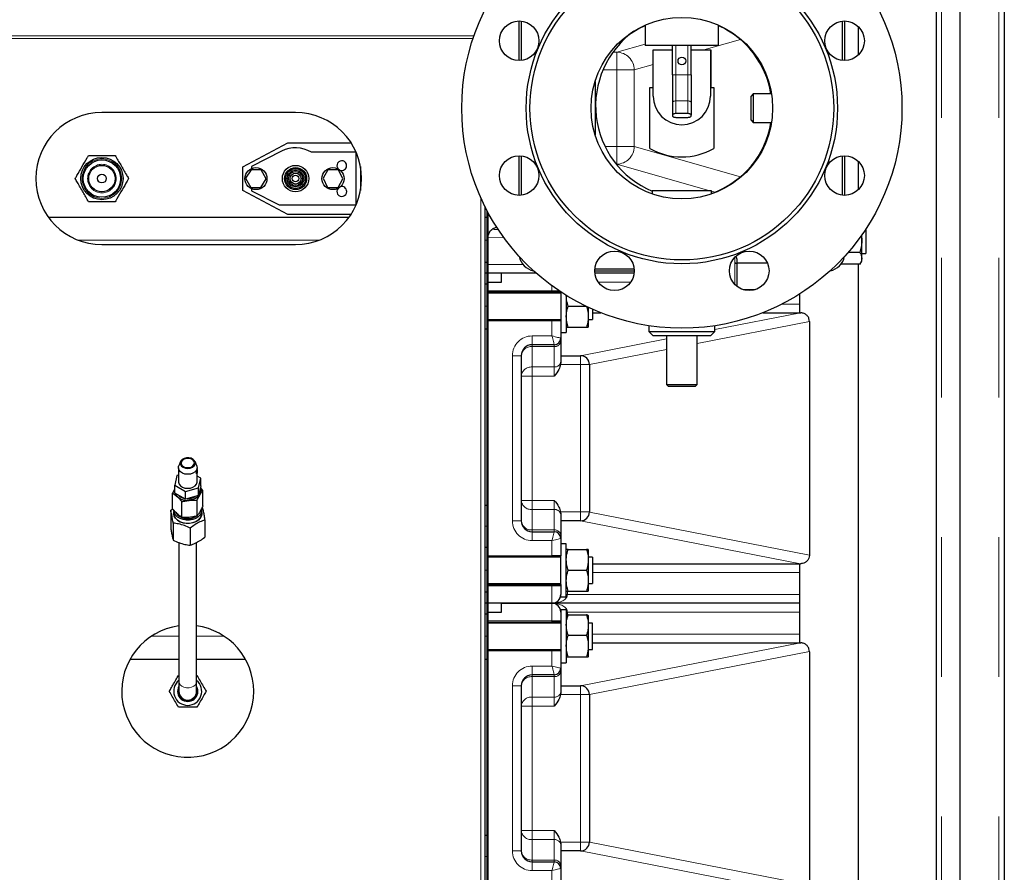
# Model space of a CAD drawing. Header units: millimetres. Extents: x 29 to 247, y 73 to 156.
# Tile 37 of 74: x 119.82 to 128.77, y 88.52 to 96.27. Entities that reach past the tile are written whole.
import ezdxf

# ---------------------------------------------------------------- set-up
doc = ezdxf.new("R2010")
doc.units = ezdxf.units.MM
doc.linetypes.add('PHANTOM', pattern=[12.7, 6.35, -1.27, 1.27, -1.27, 1.27, -1.27])

msp = doc.modelspace()

# ---------------------------------------------------------------- linework, layer by layer
at = {"color": 8, "linetype": 'PHANTOM', "lineweight": 18}
for p, q in [((128.2019, 101.729), (128.2019, 76.6273)), ((128.7219, 101.729), (128.7219, 76.6273)), ((106.1279, 96.1253), (123.953, 96.1253)), ((106.1279, 96.0999), (123.9443, 96.0999)), ((126.3736, 96.0924), (126.0402, 95.9972)), ((125.2504, 95.9768), (125.5079, 96.0504)), ((125.7869, 95.7702), (125.7869, 96.0371)), ((125.8969, 95.7702), (125.8969, 96.0371)), ((125.2153, 95.9768), (125.2504, 95.9768)), ((125.2504, 95.9768), (125.2504, 95.8169)), ((125.5799, 95.8657), (125.4092, 95.8169)), ((125.2504, 95.8169), (125.1255, 95.8169)), ((125.4092, 95.8169), (125.2504, 95.8169)), ((125.2504, 95.1194), (125.2504, 95.8169)), ((125.4092, 95.8169), (125.4092, 95.1194)), ((125.7869, 95.7702), (125.7569, 95.7702)), ((125.7869, 95.7702), (125.7869, 95.5335)), ((125.8969, 95.7702), (125.7869, 95.7702)), ((125.8969, 95.7702), (125.8969, 95.5335)), ((125.9269, 95.7702), (125.8969, 95.7702)), ((125.7869, 95.5335), (125.7869, 95.4184)), ((125.8969, 95.5335), (125.7869, 95.5335)), ((125.8969, 95.5335), (125.8969, 95.4184)), ((125.1438, 95.1194), (125.2504, 95.1194)), ((125.2504, 95.1194), (125.2504, 94.9595)), ((125.4092, 95.1194), (125.2504, 95.1194)), ((125.4092, 95.1194), (126.3736, 94.8439)), ((125.2504, 94.9595), (125.2457, 94.9595)), ((126.0952, 94.7182), (125.2504, 94.9595)), ((126.1417, 94.7049), (126.1119, 94.7134)), ((124.0159, 94.6522), (124.0159, 85.7964)), ((120.3565, 94.2682), (122.5474, 94.2682)), ((124.0519, 94.2682), (124.0719, 94.2682)), ((124.2265, 94.2901), (124.0819, 94.2929)), ((124.0819, 94.0482), (124.397, 94.0482)), ((126.3219, 94.0582), (126.3219, 94.112)), ((126.3219, 93.8679), (126.3219, 94.0582)), ((125.3781, 93.8881), (125.0812, 93.8881)), ((124.6619, 93.8082), (124.0819, 93.8082)), ((124.6619, 93.8082), (124.6619, 93.8533)), ((124.6619, 93.7982), (124.6619, 93.8082)), ((124.6619, 93.8082), (124.7264, 93.8082)), ((126.7539, 93.6881), (126.9104, 93.6881)), ((124.0719, 93.6682), (124.0519, 93.6682)), ((126.1419, 93.4565), (126.9197, 93.6082)), ((124.6619, 93.3982), (124.6619, 93.5382)), ((127.0019, 93.5294), (125.9819, 93.3305)), ((124.4819, 93.3982), (124.6619, 93.3982)), ((124.4819, 93.3982), (124.4819, 93.3182)), ((124.4819, 93.3016), (124.4819, 93.3182)), ((124.6819, 93.3016), (124.6819, 93.3182)), ((124.9197, 93.2182), (125.7019, 93.3707)), ((124.4819, 93.3016), (124.4819, 93.1159)), ((124.6819, 93.3016), (124.4819, 93.3016)), ((124.6819, 93.1159), (124.6819, 93.3016)), ((125.7019, 93.2759), (125.0019, 93.1394)), ((124.3019, 91.7181), (124.3019, 93.2182)), ((124.3019, 93.2182), (124.3819, 93.2182)), ((124.9219, 93.2182), (124.9219, 93.1382)), ((124.4819, 93.1159), (124.6819, 93.1159)), ((124.4819, 93.1159), (124.4819, 93.0325)), ((124.6819, 93.0325), (124.6819, 93.1159)), ((124.9219, 93.1382), (124.7402, 93.1382)), ((124.9219, 91.7981), (124.9219, 93.1382)), ((125.0019, 93.1382), (124.9219, 93.1382)), ((124.3819, 93.0325), (124.4819, 93.0325)), ((124.4819, 93.0325), (124.4819, 91.9038)), ((124.6819, 93.0325), (124.4819, 93.0325)), ((124.3819, 91.9038), (124.4819, 91.9038)), ((124.4819, 91.8204), (124.4819, 91.9038)), ((124.4819, 91.9038), (124.6819, 91.9038)), ((124.6819, 91.8204), (124.6819, 91.9038)), ((124.4819, 91.8204), (124.4819, 91.6347)), ((124.6819, 91.8204), (124.4819, 91.8204)), ((124.6819, 91.6347), (124.6819, 91.8204)), ((124.7402, 91.7981), (124.9219, 91.7981)), ((124.9219, 91.7981), (124.9219, 91.7181)), ((125.0019, 91.7981), (124.9219, 91.7981)), ((125.0019, 91.7969), (127.0019, 91.4069)), ((124.3019, 91.7181), (124.3819, 91.7181)), ((126.9197, 91.3281), (124.9197, 91.7181)), ((124.0719, 91.6681), (124.0519, 91.6681)), ((124.4819, 91.6182), (124.4819, 91.6347)), ((124.4819, 91.6347), (124.6819, 91.6347)), ((124.4819, 91.5382), (124.4819, 91.6182)), ((124.6819, 91.6182), (124.6819, 91.6347)), ((124.6619, 91.5382), (124.4819, 91.5382)), ((124.6619, 91.3981), (124.6619, 91.5382)), ((124.0719, 91.2681), (124.0519, 91.2681)), ((126.9104, 91.2481), (125.0294, 91.2481)), ((124.0819, 91.1281), (124.6619, 91.1281)), ((124.6619, 91.1281), (124.6619, 91.1381)), ((124.7419, 91.1281), (124.6619, 91.1281)), ((124.6619, 90.9682), (124.6619, 91.1281)), ((124.8019, 91.0481), (124.7919, 91.0481)), ((124.8019, 91.0782), (124.8019, 91.0481)), ((124.8019, 91.0481), (126.9104, 91.0481)), ((124.6619, 90.8081), (124.6619, 90.9682)), ((124.8019, 90.8882), (124.7919, 90.8882)), ((124.8019, 90.8882), (124.8019, 90.8613)), ((126.9104, 90.8882), (124.8019, 90.8882)), ((124.6619, 90.8081), (124.0819, 90.8081)), ((124.6619, 90.7981), (124.6619, 90.8081)), ((124.6619, 90.8081), (124.7419, 90.8081)), ((121.2719, 90.6681), (121.0203, 90.6681)), ((121.6836, 90.6681), (121.4319, 90.6681)), ((124.0719, 90.6681), (124.0519, 90.6681)), ((125.0294, 90.6882), (126.9104, 90.6882)), ((124.9197, 90.2182), (126.9197, 90.6081)), ((124.6619, 90.3981), (124.6619, 90.5381)), ((127.0019, 90.5294), (125.0019, 90.1394)), ((124.4819, 90.3981), (124.4819, 90.3182)), ((124.4819, 90.3981), (124.6619, 90.3981)), ((124.4819, 90.3016), (124.4819, 90.3182)), ((124.4819, 90.3016), (124.4819, 90.1159)), ((124.6819, 90.3016), (124.4819, 90.3016)), ((124.6819, 90.3016), (124.6819, 90.3182)), ((124.6819, 90.1159), (124.6819, 90.3016)), ((124.3019, 88.7181), (124.3019, 90.2182)), ((124.3019, 90.2182), (124.3819, 90.2182)), ((124.9219, 90.2182), (124.9219, 90.1381)), ((124.4819, 90.1159), (124.6819, 90.1159)), ((124.4819, 90.1159), (124.4819, 90.0325)), ((124.6819, 90.0325), (124.6819, 90.1159)), ((124.9219, 90.1381), (124.7402, 90.1381)), ((124.9219, 88.7982), (124.9219, 90.1381)), ((125.0019, 90.1381), (124.9219, 90.1381)), ((124.3819, 90.0325), (124.4819, 90.0325)), ((124.4819, 90.0325), (124.4819, 88.9038)), ((124.6819, 90.0325), (124.4819, 90.0325)), ((124.3819, 88.9038), (124.4819, 88.9038)), ((124.4819, 88.8204), (124.4819, 88.9038)), ((124.4819, 88.9038), (124.6819, 88.9038)), ((124.6819, 88.8204), (124.6819, 88.9038)), ((124.4819, 88.8204), (124.4819, 88.6347)), ((124.6819, 88.8204), (124.4819, 88.8204)), ((124.6819, 88.6347), (124.6819, 88.8204)), ((124.7402, 88.7982), (124.9219, 88.7982)), ((124.9219, 88.7982), (124.9219, 88.7181)), ((125.0019, 88.7982), (124.9219, 88.7982)), ((125.0019, 88.7969), (127.0019, 88.4069)), ((124.0719, 88.6682), (124.0519, 88.6682)), ((124.3019, 88.7181), (124.3819, 88.7181)), ((126.9197, 88.3281), (124.9197, 88.7181)), ((124.4819, 88.6181), (124.4819, 88.6347)), ((124.4819, 88.6347), (124.6819, 88.6347)), ((124.4819, 88.5382), (124.4819, 88.6181)), ((124.6819, 88.6181), (124.6819, 88.6347)), ((124.6619, 88.5382), (124.4819, 88.5382)), ((124.6619, 88.3982), (124.6619, 88.5382))]:
    msp.add_line(p, q, dxfattribs=at)
at = {"color": 7, "linetype": 'Continuous', "lineweight": 25}
for p, q in [((128.3719, 76.6273), (128.3719, 101.729)), ((128.7719, 101.7181), (128.7719, 76.6382)), ((128.1519, 101.3482), (128.1519, 77.0065)), ((124.3619, 96.2604), (124.3619, 95.9005)), ((124.3819, 96.2595), (124.3819, 95.9014)), ((125.5079, 96.2225), (125.5079, 96.0371)), ((126.1759, 96.0371), (126.1759, 96.2225)), ((127.3019, 95.9014), (127.3019, 96.2595)), ((127.3219, 95.9005), (127.3219, 96.2604)), ((127.4484, 95.9542), (127.4484, 96.2067)), ((126.1759, 96.0371), (125.5079, 96.0371)), ((125.7569, 95.7702), (125.7569, 96.0371)), ((125.9269, 95.7702), (125.9269, 96.0371)), ((125.5799, 95.6571), (125.5799, 95.9972)), ((125.5799, 95.9972), (125.5819, 95.9972)), ((125.5819, 95.5771), (125.5819, 95.9972)), ((125.5819, 95.9972), (125.7569, 95.9972)), ((125.9269, 95.9972), (126.1019, 95.9972)), ((126.1019, 95.9972), (126.1019, 95.5771)), ((126.1019, 95.9972), (126.1039, 95.9972)), ((126.1039, 95.9972), (126.1039, 95.6571)), ((125.7569, 95.7702), (125.7569, 95.5208)), ((125.9269, 95.7702), (125.9269, 95.5208)), ((125.0529, 95.7092), (125.0529, 95.2271)), ((125.5519, 95.1002), (125.5519, 95.6571)), ((125.5519, 95.6571), (125.5799, 95.6571)), ((126.1039, 95.6571), (126.1319, 95.6571)), ((126.1319, 95.6571), (126.1319, 95.1002)), ((126.4909, 95.5981), (126.4709, 95.5782)), ((126.4709, 95.3582), (126.4709, 95.5782)), ((126.6566, 95.5981), (126.4909, 95.5981)), ((126.4909, 95.5981), (126.4909, 95.3381)), ((125.7569, 95.5208), (125.7569, 95.4057)), ((125.9269, 95.5208), (125.9269, 95.4057)), ((122.3319, 95.4282), (120.5719, 95.4282)), ((125.7569, 95.4057), (125.7569, 95.3973)), ((125.8969, 95.4184), (125.7869, 95.4184)), ((125.7869, 95.3846), (125.8969, 95.3846)), ((125.9269, 95.3973), (125.9269, 95.4057)), ((126.4709, 95.3582), (126.4909, 95.3381)), ((126.4909, 95.3381), (126.6566, 95.3381)), ((121.8519, 94.9356), (122.2608, 95.1532)), ((122.2608, 95.1532), (122.8363, 95.1532)), ((122.2045, 95.0775), (121.9319, 94.9381)), ((122.8819, 95.0681), (122.4762, 95.0681)), ((122.8819, 94.5884), (122.8819, 95.0679)), ((124.3619, 95.0358), (124.3619, 94.6759)), ((124.3819, 95.0349), (124.3819, 94.6768)), ((127.3019, 94.6768), (127.3019, 95.0349)), ((127.3219, 94.6759), (127.3219, 95.0358)), ((121.8519, 94.7207), (121.8519, 94.9356)), ((121.9319, 94.9381), (121.9319, 94.9198)), ((122.9219, 94.9372), (122.9219, 94.7191)), ((127.4484, 94.7296), (127.4484, 94.9821)), ((121.9291, 94.9082), (121.8778, 94.8312)), ((122.0181, 94.9082), (121.9291, 94.9082)), ((122.0661, 94.8251), (122.0181, 94.9082)), ((122.6258, 94.9082), (122.5812, 94.831)), ((122.7216, 94.9082), (122.6258, 94.9082)), ((122.7627, 94.8253), (122.7216, 94.9082)), ((121.8778, 94.8312), (121.9258, 94.7481)), ((122.0148, 94.7481), (122.0661, 94.8251)), ((122.5812, 94.831), (122.6223, 94.7481)), ((122.7181, 94.7481), (122.7627, 94.8253)), ((122.2608, 94.5031), (121.8519, 94.7207)), ((121.9258, 94.7481), (122.0148, 94.7481)), ((121.9319, 94.7365), (121.9319, 94.7182)), ((121.9319, 94.7182), (122.1819, 94.5882)), ((122.6223, 94.7481), (122.7181, 94.7481)), ((125.5719, 94.7182), (125.5719, 94.6886)), ((126.1119, 94.7182), (125.5719, 94.7182)), ((126.1119, 94.6886), (126.1119, 94.7182)), ((122.1819, 94.5882), (122.8819, 94.5882)), ((124.0519, 94.576), (124.0519, 85.7764)), ((122.8363, 94.5031), (122.2608, 94.5031)), ((124.0719, 93.9681), (124.0719, 94.537)), ((124.0819, 93.9681), (124.0819, 94.5182)), ((120.0846, 94.4781), (122.8193, 94.4781)), ((124.0519, 94.4781), (124.0719, 94.4781)), ((124.1588, 94.3879), (124.1185, 94.367)), ((127.4732, 94.3117), (127.4769, 94.2667)), ((127.4769, 94.2667), (127.4769, 94.3163)), ((127.5144, 94.3715), (127.5144, 94.1481)), ((120.5719, 94.2281), (122.3319, 94.2281)), ((127.4769, 94.1029), (127.4769, 94.2667)), ((127.46, 94.157), (127.3522, 94.157)), ((127.4769, 94.1481), (127.5144, 94.1481)), ((124.0519, 94.0682), (124.0719, 94.0682)), ((124.0719, 94.0682), (124.0719, 93.9681)), ((126.3419, 94.0981), (126.3419, 94.0582)), ((126.6208, 94.0582), (126.3419, 94.0582)), ((126.3419, 94.0582), (126.3419, 93.8493)), ((127.2939, 94.0488), (127.29, 94.0573)), ((127.2911, 94.0537), (127.2945, 94.0478)), ((127.46, 94.0488), (127.2939, 94.0488)), ((127.4484, 84.8941), (127.4484, 94.0488)), ((127.4594, 94.0478), (127.4769, 94.0781)), ((127.4769, 94.0781), (127.4769, 94.1029)), ((124.0719, 93.9681), (124.0519, 93.9681)), ((124.0719, 93.8682), (124.0719, 93.9681)), ((124.0719, 90.9682), (124.0719, 93.9681)), ((124.0719, 93.9681), (124.0819, 93.9681)), ((124.5191, 93.9681), (124.0819, 93.9681)), ((124.0819, 90.9682), (124.0819, 93.9681)), ((124.2019, 93.8881), (124.2019, 93.9681)), ((125.0497, 93.9882), (125.4096, 93.9882)), ((125.0506, 94.0082), (125.4087, 94.0082)), ((125.4083, 93.9681), (125.051, 93.9681)), ((124.0719, 93.8682), (124.0519, 93.8682)), ((124.0819, 93.8881), (124.2019, 93.8881)), ((124.0819, 93.7982), (124.6619, 93.7982)), ((124.7419, 93.7882), (124.0819, 93.7882)), ((124.7414, 93.7982), (124.6619, 93.7982)), ((124.7419, 93.7982), (124.7419, 93.6353)), ((126.508, 93.8181), (126.4005, 93.8181)), ((126.9104, 93.7775), (126.9104, 93.6082)), ((124.7919, 93.7632), (124.7919, 93.6353)), ((124.7419, 93.6353), (124.7419, 93.5382)), ((124.7919, 93.6353), (124.7919, 93.4281)), ((124.8089, 93.6682), (124.9702, 93.6682)), ((124.9919, 93.6578), (124.9919, 93.5732)), ((125.0294, 93.6406), (125.0294, 93.552)), ((125.0294, 93.6082), (125.1068, 93.6082)), ((126.5771, 93.6082), (126.9197, 93.6082)), ((126.9197, 93.6082), (126.9219, 93.6082)), ((124.0819, 93.5481), (124.7419, 93.5481)), ((124.0819, 93.5382), (124.6619, 93.5382)), ((124.6619, 93.5382), (124.7419, 93.5382)), ((124.7419, 93.5382), (124.7419, 93.3781)), ((124.9919, 93.5732), (124.9919, 93.4782)), ((124.9919, 93.5481), (125.0294, 93.5481)), ((125.0294, 93.552), (125.0294, 93.5481)), ((127.0019, 93.5282), (127.0019, 91.4082)), ((124.0719, 93.4582), (124.0519, 93.4582)), ((124.7419, 93.4281), (124.7919, 93.4281)), ((124.8089, 93.4782), (124.975, 93.4782)), ((125.5419, 93.4908), (125.5419, 93.4381)), ((125.5419, 93.4381), (125.5819, 93.3982)), ((125.5419, 93.4381), (126.1419, 93.4381)), ((126.1019, 93.3982), (126.1419, 93.4381)), ((126.1419, 93.4381), (126.1419, 93.4908)), ((124.6819, 93.3182), (124.4819, 93.3182)), ((124.7419, 93.3781), (124.7419, 93.3516)), ((124.7419, 93.3516), (124.7419, 93.166)), ((126.1019, 93.3982), (125.5819, 93.3982)), ((125.7019, 93.3982), (125.7019, 92.9581)), ((125.9819, 92.9581), (125.9819, 93.3982)), ((124.3819, 93.2182), (124.3819, 91.7181)), ((124.7419, 93.1558), (124.7402, 93.1382)), ((124.7419, 93.2182), (124.9219, 93.2182)), ((124.7419, 93.166), (124.7419, 93.1558)), ((125.0019, 93.1382), (125.0019, 91.7981)), ((125.7019, 92.9581), (125.7219, 92.9382)), ((125.7019, 92.9581), (125.9819, 92.9581)), ((125.9619, 92.9382), (125.7219, 92.9382)), ((125.9619, 92.9382), (125.9819, 92.9581)), ((121.2855, 92.256), (121.2701, 92.2167)), ((121.4338, 92.2167), (121.4183, 92.256)), ((121.2669, 92.2006), (121.2669, 92.0733)), ((121.4369, 92.183), (121.4369, 92.2006)), ((121.4369, 92.0733), (121.4369, 92.1616)), ((121.2528, 92.1294), (121.2336, 92.0406)), ((121.2669, 92.1333), (121.2528, 92.1294)), ((121.4703, 92.106), (121.4369, 92.1248)), ((121.4511, 92.0172), (121.4703, 92.106)), ((121.4703, 92.0353), (121.4703, 92.106)), ((121.2336, 92.0406), (121.3328, 91.9845)), ((121.2336, 91.9699), (121.2336, 92.0406)), ((121.3328, 91.9845), (121.4511, 92.0172)), ((121.3328, 91.9138), (121.3328, 91.9845)), ((121.4703, 92.0353), (121.4511, 91.9465)), ((121.4511, 91.9465), (121.4511, 92.0172)), ((121.4892, 91.9947), (121.4669, 92.0196)), ((121.4892, 91.8532), (121.4892, 91.9947)), ((121.2147, 91.8266), (121.2147, 91.968)), ((121.3328, 91.9138), (121.2336, 91.9699)), ((121.2996, 91.7492), (121.2996, 91.8906)), ((121.4511, 91.9465), (121.3328, 91.9138)), ((121.4369, 91.7625), (121.4369, 91.9039)), ((121.1969, 91.8139), (121.215, 91.8268)), ((121.1969, 91.8139), (121.1969, 91.6584)), ((121.2269, 91.8117), (121.2269, 91.7834)), ((121.4769, 91.7834), (121.4769, 91.8117)), ((124.0719, 91.8581), (124.0519, 91.8581)), ((124.7402, 91.7981), (124.7419, 91.7805)), ((121.507, 91.7245), (121.507, 91.5689)), ((124.7419, 91.7805), (124.7419, 91.7703)), ((124.7419, 91.7703), (124.7419, 91.5847)), ((124.9219, 91.7181), (124.7419, 91.7181)), ((121.2197, 91.6967), (121.2197, 91.5411)), ((121.3747, 91.6519), (121.3747, 91.4964)), ((124.4819, 91.6182), (124.6819, 91.6182)), ((124.7419, 91.5847), (124.7419, 91.5582)), ((124.7419, 91.5582), (124.7419, 91.3981)), ((121.2719, 91.519), (121.2719, 90.256)), ((121.4319, 90.256), (121.4319, 91.5208)), ((124.0719, 91.4743), (124.0519, 91.4743)), ((124.7919, 91.5082), (124.7419, 91.5082)), ((124.7919, 91.4074), (124.7919, 91.5082)), ((124.8089, 91.4581), (124.975, 91.4581)), ((124.9919, 91.4581), (124.9919, 91.3631)), ((124.0819, 91.3981), (124.6619, 91.3981)), ((124.7419, 91.3881), (124.0819, 91.3881)), ((124.7419, 91.3981), (124.6619, 91.3981)), ((124.7419, 91.1381), (124.7419, 91.3981)), ((124.7919, 91.0282), (124.7919, 91.4074)), ((125.0294, 91.3881), (124.9919, 91.3881)), ((124.9919, 91.3631), (124.9919, 91.1731)), ((125.0294, 91.3881), (125.0294, 91.3519)), ((125.0294, 91.3519), (125.0294, 91.1482)), ((124.8089, 91.2681), (124.975, 91.2681)), ((125.0294, 91.3281), (126.9197, 91.3281)), ((126.9104, 91.3281), (126.9104, 90.6081)), ((126.9219, 91.3281), (126.9197, 91.3281)), ((124.9919, 91.1731), (124.9919, 91.0782)), ((124.0819, 91.1482), (124.7419, 91.1482)), ((124.0819, 91.1381), (124.6619, 91.1381)), ((124.6619, 91.1381), (124.7419, 91.1381)), ((124.7419, 91.1381), (124.7419, 91.1281)), ((124.7419, 91.1281), (124.7419, 91.0481)), ((124.9919, 91.1482), (125.0294, 91.1482)), ((124.0719, 91.0681), (124.0519, 91.0681)), ((124.0719, 90.9682), (124.0719, 91.0681)), ((124.7419, 91.0282), (124.7419, 91.0481)), ((124.7419, 91.0282), (124.7919, 91.0282)), ((124.8089, 91.0782), (124.975, 91.0782)), ((124.0719, 90.9682), (124.0519, 90.9682)), ((124.0719, 90.8681), (124.0719, 90.9682)), ((124.0719, 90.9682), (124.0819, 90.9682)), ((124.0719, 87.9681), (124.0719, 90.9682)), ((124.6619, 90.9682), (124.0819, 90.9682)), ((124.0819, 87.9681), (124.0819, 90.9682)), ((124.2019, 90.8882), (124.2019, 90.9682)), ((124.2019, 90.9682), (124.6619, 90.9682)), ((126.9104, 90.9682), (124.6619, 90.9682)), ((124.7919, 90.9082), (124.7419, 90.9082)), ((124.7419, 90.9082), (124.7419, 90.8882)), ((124.7919, 90.9082), (124.7919, 90.4282)), ((124.0719, 90.8681), (124.0519, 90.8681)), ((124.0819, 90.8882), (124.2019, 90.8882)), ((124.7419, 90.8882), (124.7419, 90.8081)), ((124.792, 90.8583), (124.7919, 90.8581)), ((124.8089, 90.8626), (124.975, 90.8626)), ((124.9919, 90.8581), (124.9919, 90.8583)), ((124.9919, 90.858), (124.9919, 90.7699)), ((124.0819, 90.7981), (124.6619, 90.7981)), ((124.7419, 90.7881), (124.0819, 90.7881)), ((124.7419, 90.7981), (124.6619, 90.7981)), ((124.7419, 90.8081), (124.7419, 90.7981)), ((124.7419, 90.7981), (124.7419, 90.5381)), ((125.0294, 90.7881), (124.9919, 90.7881)), ((124.9919, 90.7699), (124.9919, 90.5801)), ((125.0294, 90.7323), (125.0294, 90.7881)), ((125.0294, 90.5481), (125.0294, 90.7323)), ((124.8089, 90.6773), (124.975, 90.6773)), ((124.0819, 90.5481), (124.7419, 90.5481)), ((124.9919, 90.5801), (124.9919, 90.4783)), ((124.9919, 90.5481), (125.0294, 90.5481)), ((125.0294, 90.6081), (126.9197, 90.6081)), ((126.9197, 90.6081), (126.9219, 90.6081)), ((121.2719, 90.4581), (120.8267, 90.4581)), ((121.8772, 90.4581), (121.4319, 90.4581)), ((124.0719, 90.4581), (124.0519, 90.4581)), ((124.0819, 90.5381), (124.6619, 90.5381)), ((124.6619, 90.5381), (124.7419, 90.5381)), ((124.7419, 90.5381), (124.7419, 90.3782)), ((124.7919, 90.4781), (124.792, 90.478)), ((124.8089, 90.4829), (124.975, 90.4829)), ((124.9919, 90.4783), (124.9916, 90.478)), ((124.9919, 90.478), (124.9919, 90.4781)), ((127.0019, 90.5281), (127.0019, 88.4082)), ((124.7419, 90.4282), (124.7919, 90.4282)), ((124.7419, 90.3782), (124.7419, 90.3516)), ((121.2682, 90.3132), (121.2719, 90.3132)), ((121.4319, 90.3132), (121.4357, 90.3132)), ((124.6819, 90.3182), (124.4819, 90.3182)), ((124.7419, 90.3516), (124.7419, 90.166)), ((121.2719, 90.256), (121.2719, 90.1681)), ((121.4319, 90.1681), (121.4319, 90.256)), ((124.3819, 90.2182), (124.3819, 88.7181)), ((124.7419, 90.2182), (124.9219, 90.2182)), ((124.7419, 90.1558), (124.7402, 90.1381)), ((124.7419, 90.166), (124.7419, 90.1558)), ((125.0019, 90.1381), (125.0019, 88.7982)), ((124.0719, 88.8582), (124.0519, 88.8582)), ((124.7402, 88.7982), (124.7419, 88.7805)), ((124.7419, 88.7805), (124.7419, 88.7703)), ((124.7419, 88.7703), (124.7419, 88.5847)), ((124.9219, 88.7181), (124.7419, 88.7181)), ((124.4819, 88.6181), (124.6819, 88.6181)), ((124.7419, 88.5847), (124.7419, 88.5581)), ((124.7419, 88.5581), (124.7419, 88.3982))]:
    msp.add_line(p, q, dxfattribs=at)
at = {"color": 8, "linetype": 'PHANTOM', "lineweight": 18, "flags": 128}
for points in [[(125.7869, 95.5335), (125.7811, 95.5333), (125.7755, 95.5325), (125.7703, 95.5314), (125.7657, 95.5298), (125.762, 95.5279), (125.7592, 95.5257), (125.7575, 95.5233), (125.7569, 95.5208)], [(125.9269, 95.5208), (125.9264, 95.5233), (125.9247, 95.5257), (125.9219, 95.5279), (125.9182, 95.5298), (125.9136, 95.5314), (125.9084, 95.5325), (125.9028, 95.5333), (125.8969, 95.5335)], [(124.6819, 93.3182), (124.6816, 93.3194), (124.6807, 93.323), (124.6793, 93.3289), (124.6773, 93.3369), (124.6748, 93.3467), (124.6719, 93.3581), (124.6688, 93.3708), (124.6654, 93.3843), (124.6619, 93.3982)], [(124.6619, 93.3982), (124.6758, 93.3947), (124.6893, 93.3913), (124.7019, 93.3882), (124.7134, 93.3853), (124.7232, 93.3828), (124.7312, 93.3808), (124.7371, 93.3794), (124.7407, 93.3785), (124.7419, 93.3781)], [(124.6619, 91.5382), (124.6658, 91.5538), (124.6696, 91.5688), (124.6731, 91.5826), (124.6761, 91.5947), (124.6786, 91.6047), (124.6804, 91.6121), (124.6816, 91.6166), (124.6819, 91.6182)], [(124.7419, 91.5582), (124.7404, 91.5578), (124.7359, 91.5566), (124.7285, 91.5548), (124.7185, 91.5523), (124.7064, 91.5493), (124.6926, 91.5458), (124.6776, 91.5421), (124.6619, 91.5382)], [(124.6619, 90.3981), (124.6758, 90.3947), (124.6893, 90.3913), (124.7019, 90.3882), (124.7134, 90.3853), (124.7232, 90.3828), (124.7312, 90.3808), (124.7371, 90.3794), (124.7407, 90.3785), (124.7419, 90.3782)], [(124.6819, 90.3182), (124.6816, 90.3194), (124.6807, 90.323), (124.6793, 90.3289), (124.6773, 90.3369), (124.6748, 90.3467), (124.6719, 90.3581), (124.6688, 90.3708), (124.6654, 90.3843), (124.6619, 90.3981)], [(121.2719, 90.256), (121.274, 90.2434), (121.2827, 90.2277), (121.2975, 90.2146), (121.3172, 90.2051), (121.34, 90.2001), (121.3639, 90.2001), (121.3867, 90.2051), (121.4064, 90.2146), (121.4212, 90.2277), (121.4299, 90.2434), (121.4319, 90.256)], [(124.6619, 88.5382), (124.6658, 88.5538), (124.6696, 88.5688), (124.6731, 88.5826), (124.6761, 88.5947), (124.6786, 88.6047), (124.6804, 88.6121), (124.6816, 88.6166), (124.6819, 88.6181)], [(124.7419, 88.5581), (124.7407, 88.5578), (124.7371, 88.5569), (124.7312, 88.5555), (124.7232, 88.5535), (124.7134, 88.551), (124.7019, 88.5481), (124.6893, 88.545), (124.6758, 88.5416), (124.6619, 88.5382)]]:
    msp.add_lwpolyline(points, dxfattribs=at)
at = {"color": 7, "linetype": 'Continuous', "lineweight": 25, "flags": 128}
for points in [[(125.7869, 95.4184), (125.7811, 95.4182), (125.7755, 95.4175), (125.7703, 95.4163), (125.7657, 95.4147), (125.762, 95.4128), (125.7592, 95.4106), (125.7575, 95.4082), (125.7569, 95.4057)], [(125.7569, 95.3973), (125.7575, 95.3948), (125.7592, 95.3924), (125.762, 95.3902), (125.7657, 95.3883), (125.7703, 95.3867), (125.7755, 95.3856), (125.7811, 95.3849), (125.7869, 95.3846)], [(125.9269, 95.4057), (125.9264, 95.4082), (125.9247, 95.4106), (125.9219, 95.4128), (125.9182, 95.4147), (125.9136, 95.4163), (125.9084, 95.4175), (125.9028, 95.4182), (125.8969, 95.4184)], [(125.8969, 95.3846), (125.9028, 95.3849), (125.9084, 95.3856), (125.9136, 95.3867), (125.9182, 95.3883), (125.9219, 95.3902), (125.9247, 95.3924), (125.9264, 95.3948), (125.9269, 95.3973)], [(121.3623, 92.2912), (121.3396, 92.2909), (121.3183, 92.2855), (121.3006, 92.2755), (121.2884, 92.2619), (121.2832, 92.2463), (121.2854, 92.2304), (121.2948, 92.2158), (121.3104, 92.2041), (121.3305, 92.1967), (121.3529, 92.1943), (121.3752, 92.1971), (121.395, 92.205), (121.4102, 92.2169), (121.419, 92.2317), (121.4205, 92.2477), (121.4147, 92.2632), (121.402, 92.2765), (121.3839, 92.2862), (121.3623, 92.2912)], [(121.361, 92.2849), (121.3402, 92.2846), (121.3207, 92.2792), (121.3051, 92.2695), (121.2951, 92.2566), (121.292, 92.242), (121.2961, 92.2275), (121.3069, 92.215), (121.3232, 92.2058), (121.3429, 92.201), (121.3637, 92.2014), (121.3832, 92.2067), (121.3988, 92.2165), (121.4088, 92.2294), (121.4119, 92.244), (121.4078, 92.2584), (121.397, 92.271), (121.3807, 92.2802), (121.361, 92.2849)], [(121.4338, 92.2167), (121.4348, 92.2138), (121.4367, 92.196), (121.431, 92.1785), (121.4183, 92.163), (121.3997, 92.1508), (121.3769, 92.1431), (121.3518, 92.1405), (121.3268, 92.1432), (121.304, 92.151), (121.2854, 92.1632), (121.2728, 92.1787), (121.2672, 92.1962), (121.2691, 92.214), (121.2701, 92.2167)], [(121.4369, 92.183), (121.4369, 92.1828), (121.4367, 92.1803), (121.4366, 92.1759), (121.4368, 92.1702), (121.4369, 92.1637), (121.4369, 92.157), (121.4363, 92.1511), (121.4353, 92.1466), (121.4339, 92.144), (121.4323, 92.1435), (121.4311, 92.1453), (121.4306, 92.1491), (121.4309, 92.1543), (121.432, 92.1603), (121.4335, 92.1669), (121.435, 92.1731), (121.436, 92.1774), (121.436, 92.1774)], [(121.2669, 92.0733), (121.2672, 92.0689), (121.2728, 92.0514), (121.2854, 92.0359), (121.304, 92.0237), (121.3268, 92.0159), (121.3518, 92.0132), (121.3769, 92.0158), (121.3997, 92.0236), (121.4183, 92.0357), (121.431, 92.0512), (121.4367, 92.0687), (121.4369, 92.0733)], [(121.2336, 91.983), (121.2335, 91.9928), (121.2336, 91.9939)], [(121.4654, 92.0128), (121.4702, 91.9946), (121.4686, 91.9736), (121.4598, 91.9535), (121.4441, 91.9357), (121.4226, 91.9211), (121.3968, 91.9108), (121.3681, 91.9054)], [(121.3693, 91.6941), (121.3385, 91.6938), (121.3086, 91.6986), (121.2812, 91.7084), (121.2579, 91.7226), (121.24, 91.7403), (121.2287, 91.7605), (121.2245, 91.782), (121.2269, 91.8009)], [(121.4757, 91.8239), (121.4769, 91.813), (121.4738, 91.7918), (121.4635, 91.7718), (121.4468, 91.7541), (121.4245, 91.7397), (121.3981, 91.7295), (121.3689, 91.7241), (121.3388, 91.7238), (121.3094, 91.7285), (121.2825, 91.7381), (121.2597, 91.752), (121.2422, 91.7694), (121.2311, 91.7892), (121.227, 91.8103), (121.2269, 91.8117)], [(121.4769, 91.8009), (121.4794, 91.7848), (121.4761, 91.7632), (121.4657, 91.7427), (121.4486, 91.7247), (121.4259, 91.71), (121.399, 91.6996), (121.3693, 91.6941)], [(121.2269, 91.7834), (121.227, 91.782), (121.2311, 91.7609), (121.2422, 91.7411), (121.2597, 91.7237), (121.2825, 91.7099), (121.3094, 91.7002), (121.3388, 91.6955), (121.3689, 91.6958), (121.3981, 91.7012), (121.4245, 91.7114), (121.4468, 91.7258), (121.4635, 91.7435), (121.4738, 91.7635), (121.4769, 91.7834)], [(121.2429, 91.7928), (121.243, 91.7928), (121.2555, 91.7744), (121.2741, 91.7589), (121.2976, 91.7471), (121.3245, 91.7397), (121.3532, 91.7374), (121.3817, 91.7402), (121.4084, 91.7479), (121.4307, 91.7594)]]:
    msp.add_lwpolyline(points, dxfattribs=at)
at = {"color": 7, "linetype": 'Continuous', "lineweight": 25}
for centre, radius in [((125.8419, 95.4682), 2), ((125.8419, 95.4682), 1.4146), ((125.8419, 95.4682), 1.38), ((125.8419, 95.4682), 0.825), ((124.3637, 96.0804), 0.18), ((127.3202, 96.0804), 0.18), ((125.8419, 95.8972), 0.035), ((120.5719, 94.8282), 0.1925), ((124.3637, 94.8559), 0.18), ((127.3202, 94.8559), 0.18), ((120.5719, 94.8282), 0.1697), ((120.5719, 94.8282), 0.12), ((121.9719, 94.8282), 0.1), ((122.3319, 94.8282), 0.12), ((122.3319, 94.8282), 0.1), ((122.6719, 94.8282), 0.1), ((120.5719, 94.8282), 0.04), ((122.3319, 94.8282), 0.09), ((122.3319, 94.8282), 0.075), ((122.3319, 94.8282), 0.064), ((122.3319, 94.8282), 0.05), ((122.3319, 94.8282), 0.03), ((125.2297, 93.9899), 0.18), ((126.4542, 93.9899), 0.18)]:
    msp.add_circle(centre, radius, dxfattribs=at)
at = {"color": 8, "linetype": 'PHANTOM', "lineweight": 18}
for radius in [0.1797, 0.1297]:
    msp.add_circle((120.5719, 94.8282), radius, dxfattribs=at)
at = {"color": 7, "linetype": 'Continuous', "lineweight": 25}
for centre, radius, start, end in [((125.8419, 95.4682), 0.82, 114.03641, 126.95553), ((125.8419, 95.4682), 0.82, 9.12196, 65.96359), ((125.8985, 95.4881), 0.84, 125.91724, 247.12131), ((125.8419, 95.5771), 0.26, 180, 0), ((120.5719, 94.8282), 0.6, 90, 270), ((122.3319, 94.8282), 0.6, 270, 90), ((125.8419, 95.4682), 0.82, 289.22437, 350.87804), ((122.3319, 94.8282), 0.28, 58.99728, 117.07353), ((125.8419, 95.6254), 0.6, 241.09667, 298.90333), ((122.7519, 94.9462), 0.044, 0, 223.61674), ((122.7519, 94.9462), 0.044, 248.11051, 0), ((122.7519, 94.7102), 0.045, 0, 108.38791), ((122.7519, 94.7102), 0.045, 139.88372, 0), ((124.5219, 94.1481), 0.16, 190.04488, 259.95512), ((126.3219, 94.0982), 0.02, 0, 74.80162), ((127.1619, 94.1481), 0.16, 280.04488, 349.95512), ((126.9219, 93.5282), 0.08, 0, 0.90131), ((124.4819, 93.2182), 0.1, 90, 180), ((124.6819, 93.3782), 0.06, 270, 0), ((124.9219, 93.1382), 0.08, 0, 90), ((121.3449, 92.0255), 0.1223, 208.0218, 280.89662), ((121.3405, 92.0203), 0.1009, 223.41812, 257.58597), ((121.3532, 92.0441), 0.1264, 267.34739, 303.53324), ((124.9219, 91.7982), 0.08, 270, 0), ((124.4819, 91.7182), 0.1, 180, 270), ((124.6819, 91.5582), 0.06, 0, 90), ((126.9219, 91.4082), 0.08, 359.09869, 0), ((124.6619, 91.0481), 0.08, 270, 0), ((124.6619, 90.8882), 0.08, 0, 90), ((121.3519, 90.1681), 0.6, 97.66226, 0), ((121.3519, 90.1681), 0.6, 0, 82.33774), ((126.9219, 90.5281), 0.08, 0, 0.90131), ((124.6819, 90.3782), 0.06, 270, 0), ((124.4819, 90.2182), 0.1, 90, 180), ((121.3519, 90.1681), 0.1274, 128.8871, 51.1129), ((121.3519, 90.1681), 0.092, 150.40815, 29.59185), ((121.3519, 90.1681), 0.088, 155.38002, 24.61998), ((121.3519, 90.1681), 0.085, 160.25008, 19.74992), ((124.9219, 90.1382), 0.08, 0, 90), ((121.3519, 90.1681), 0.08, 180, 0), ((124.9219, 88.7982), 0.08, 270, 0), ((124.4819, 88.7181), 0.1, 180, 270), ((124.6819, 88.5581), 0.06, 0, 90)]:
    msp.add_arc(centre, radius, start, end, dxfattribs=at)
at = {"color": 8, "linetype": 'PHANTOM', "lineweight": 18}
for centre, radius, start, end in [((125.2491, 95.8166), 0.1602, 0.09171, 89.50709), ((125.2491, 95.1197), 0.1602, 270.49048, 359.90902), ((124.4819, 93.2182), 0.18, 90, 180), ((124.6865, 93.3571), 0.0557, 265.30249, 354.36864), ((124.4743, 93.209), 0.0928, 85.30488, 174.3667), ((124.6865, 93.1715), 0.0557, 265.30543, 354.3657), ((124.4743, 93.0234), 0.0928, 85.30488, 174.3667), ((124.4743, 91.9129), 0.0928, 185.6333, 274.69512), ((124.6865, 91.7648), 0.0557, 5.63136, 94.69751), ((124.4819, 91.7182), 0.18, 180, 270), ((124.4744, 91.7273), 0.0929, 185.63507, 274.69335), ((124.6865, 91.5792), 0.0557, 5.63499, 94.69925), ((124.4819, 90.2182), 0.18, 90, 180), ((124.4743, 90.209), 0.0928, 85.30277, 174.3672), ((124.6865, 90.3571), 0.0557, 265.30396, 354.36717), ((124.4743, 90.0234), 0.0928, 85.30277, 174.3672), ((124.6865, 90.1715), 0.0557, 265.30396, 354.36717), ((124.4743, 88.9129), 0.0928, 185.63171, 274.69671), ((124.6865, 88.7648), 0.0557, 5.63283, 94.69604), ((124.4819, 88.7181), 0.18, 180, 270), ((124.4743, 88.7273), 0.0928, 185.6328, 274.69723), ((124.6865, 88.5792), 0.0557, 5.63283, 94.69604)]:
    msp.add_arc(centre, radius, start, end, dxfattribs=at)
for centre, start_param, end_param in [((124.6619, 91.0481), 4.712389, 6.283185), ((124.6619, 90.8882), 0, 1.570796)]:
    msp.add_ellipse(centre, major_axis=(0.14, 0), ratio=0.571429, start_param=start_param, end_param=end_param, dxfattribs=at)
at = {"color": 7, "linetype": 'Continuous', "lineweight": 25}
for points, knots in [([(120.3295, 94.8282), (120.3346, 94.8371), (120.3548, 94.8721), (120.3913, 94.9352), (120.4267, 94.9966), (120.4465, 95.0308), (120.4507, 95.0382)], [0, 0, 0, 0, 0.12928, 0.505989, 0.893604, 1, 1, 1, 1]), ([(120.4507, 95.0382), (120.4836, 95.0382), (120.5505, 95.0382), (120.6325, 95.0382), (120.6797, 95.0382), (120.6932, 95.0382)], [0, 0, 0, 0, 0.409278, 0.83129, 1, 1, 1, 1]), ([(120.6932, 95.0382), (120.7097, 95.0096), (120.7431, 94.9517), (120.7841, 94.8807), (120.8077, 94.8398), (120.8144, 94.8282)], [0, 0, 0, 0, 0.409293, 0.83129, 1, 1, 1, 1]), ([(120.4507, 94.6181), (120.4342, 94.6467), (120.4008, 94.7046), (120.3598, 94.7756), (120.3362, 94.8165), (120.3295, 94.8282)], [0, 0, 0, 0, 0.4092829, 0.8312804, 1, 1, 1, 1]), ([(120.8144, 94.8282), (120.8102, 94.8208), (120.7909, 94.7874), (120.7555, 94.726), (120.719, 94.6629), (120.6984, 94.6271), (120.6932, 94.6181)], [0, 0, 0, 0, 0.106394, 0.483147, 0.870706, 1, 1, 1, 1]), ([(120.6932, 94.6181), (120.6603, 94.6181), (120.5934, 94.6181), (120.5114, 94.6181), (120.4642, 94.6181), (120.4507, 94.6181)], [0, 0, 0, 0, 0.409278, 0.83129, 1, 1, 1, 1]), ([(124.0819, 94.2929), (124.0824, 94.3006), (124.0834, 94.3161), (124.0906, 94.3369), (124.1014, 94.3544), (124.1115, 94.3632), (124.1176, 94.3666), (124.1185, 94.367)], [0, 0, 0, 0, 0.221908, 0.443229, 0.678758, 0.954384, 1, 1, 1, 1]), ([(127.4769, 94.2667), (127.4769, 94.2641), (127.4768, 94.2444), (127.4731, 94.2073), (127.4644, 94.1739), (127.46, 94.157)], [0, 0, 0, 0, 0.0700925, 0.5307678, 1, 1, 1, 1]), ([(127.46, 94.157), (127.4647, 94.1482), (127.4743, 94.1305), (127.4761, 94.1121), (127.4769, 94.1029)], [0, 0, 0, 0, 0.495461, 1, 1, 1, 1]), ([(126.3219, 94.0582), (126.3238, 94.0582), (126.3275, 94.0582), (126.3329, 94.0582), (126.338, 94.0582), (126.3414, 94.0582), (126.3418, 94.0582), (126.3419, 94.0582)], [0, 0, 0, 0, 0.154265, 0.307775, 0.518958, 0.788059, 1, 1, 1, 1]), ([(126.333, 94.0582), (126.3323, 94.0582), (126.3303, 94.0582), (126.3263, 94.0582), (126.3232, 94.0582), (126.3219, 94.0582)], [0, 0, 0, 0, 0.250029, 0.692329, 1, 1, 1, 1]), ([(127.4769, 94.1029), (127.4769, 94.1016), (127.4768, 94.0919), (127.4731, 94.0736), (127.4644, 94.0571), (127.46, 94.0488)], [0, 0, 0, 0, 0.0700875, 0.5307768, 1, 1, 1, 1]), ([(124.8089, 93.6682), (124.8042, 93.6836), (124.7946, 93.7147), (124.7928, 93.7469), (124.7919, 93.7632)], [0, 0, 0, 0, 0.4954599, 1, 1, 1, 1]), ([(124.7919, 93.5732), (124.792, 93.5754), (124.7921, 93.5925), (124.7958, 93.6246), (124.8045, 93.6535), (124.8089, 93.6682)], [0, 0, 0, 0, 0.070099, 0.530768, 1, 1, 1, 1]), ([(124.975, 93.6682), (124.9797, 93.6527), (124.9893, 93.6216), (124.9911, 93.5894), (124.9919, 93.5732)], [0, 0, 0, 0, 0.4954599, 1, 1, 1, 1]), ([(127.0019, 93.5294), (127.0009, 93.5383), (126.9989, 93.5561), (126.985, 93.5796), (126.9647, 93.5976), (126.9434, 93.6062), (126.9284, 93.6081), (126.9229, 93.6081), (126.9219, 93.6082)], [0, 0, 0, 0, 0.214237, 0.428431, 0.643205, 0.859817, 0.976459, 1, 1, 1, 1]), ([(124.8089, 93.4782), (124.8042, 93.4936), (124.7946, 93.5247), (124.7928, 93.5569), (124.7919, 93.5732)], [0, 0, 0, 0, 0.495465, 1, 1, 1, 1]), ([(124.9919, 93.5732), (124.9919, 93.5709), (124.9918, 93.5538), (124.9881, 93.5217), (124.9794, 93.4928), (124.975, 93.4782)], [0, 0, 0, 0, 0.070099, 0.530805, 1, 1, 1, 1]), ([(124.7919, 93.4782), (124.7922, 93.4782), (124.793, 93.4782), (124.8021, 93.4782), (124.8089, 93.4782)], [0, 0, 0, 0, 0.242388, 1, 1, 1, 1]), ([(124.975, 93.4782), (124.9818, 93.4782), (124.9909, 93.4782), (124.9917, 93.4782), (124.9919, 93.4782)], [0, 0, 0, 0, 0.757612, 1, 1, 1, 1]), ([(124.7402, 93.1382), (124.7356, 93.1231), (124.7237, 93.0842), (124.6973, 93.0522), (124.682, 93.0326), (124.6819, 93.0325)], [0, 0, 0, 0, 0.386015, 0.997665, 1, 1, 1, 1]), ([(121.436, 92.1774), (121.4363, 92.1787), (121.4368, 92.1814), (121.437, 92.1832), (121.4369, 92.1831), (121.4369, 92.183)], [0, 0, 0, 0, 0.47333, 0.946539, 1, 1, 1, 1]), ([(121.2336, 92.0066), (121.2328, 92.0052), (121.2264, 91.9941), (121.2201, 91.9802), (121.2147, 91.968)], [0, 0, 0, 0, 0.126657, 1, 1, 1, 1]), ([(121.4369, 91.9039), (121.4427, 91.9163), (121.4545, 91.9415), (121.4723, 91.9722), (121.4837, 91.9874), (121.4892, 91.9947)], [0, 0, 0, 0, 0.336147, 0.682258, 1, 1, 1, 1]), ([(121.2147, 91.968), (121.2241, 91.9618), (121.2432, 91.9491), (121.2721, 91.9225), (121.2907, 91.901), (121.2996, 91.8906)], [0, 0, 0, 0, 0.336143, 0.682276, 1, 1, 1, 1]), ([(121.2996, 91.8906), (121.3107, 91.8935), (121.3357, 91.8999), (121.3762, 91.9055), (121.411, 91.9058), (121.4311, 91.9044), (121.4369, 91.9039)], [0, 0, 0, 0, 0.245343, 0.553759, 0.871687, 1, 1, 1, 1]), ([(124.6819, 91.9038), (124.682, 91.9037), (124.6973, 91.8841), (124.7237, 91.8521), (124.7356, 91.8132), (124.7402, 91.7981)], [0, 0, 0, 0, 0.002335, 0.61395, 1, 1, 1, 1]), ([(121.2197, 91.6967), (121.2187, 91.703), (121.2154, 91.724), (121.2096, 91.7575), (121.2029, 91.79), (121.1987, 91.8067), (121.1969, 91.8139)], [0, 0, 0, 0, 0.132856, 0.440872, 0.757847, 1, 1, 1, 1]), ([(121.2996, 91.7492), (121.2902, 91.7555), (121.2711, 91.7682), (121.2422, 91.7947), (121.2236, 91.8163), (121.2147, 91.8266)], [0, 0, 0, 0, 0.336162, 0.682255, 1, 1, 1, 1]), ([(121.4892, 91.8532), (121.4834, 91.8409), (121.4716, 91.8157), (121.4538, 91.785), (121.4424, 91.7698), (121.4369, 91.7625)], [0, 0, 0, 0, 0.336145, 0.682271, 1, 1, 1, 1]), ([(121.4842, 91.8418), (121.486, 91.8346), (121.4902, 91.8182), (121.4968, 91.7858), (121.5026, 91.7523), (121.506, 91.7308), (121.507, 91.7245)], [0, 0, 0, 0, 0.242165, 0.549926, 0.867127, 1, 1, 1, 1]), ([(121.4369, 91.7625), (121.4311, 91.761), (121.4114, 91.7558), (121.3766, 91.7493), (121.3361, 91.7469), (121.3107, 91.7485), (121.2996, 91.7492)], [0, 0, 0, 0, 0.1283095, 0.436991, 0.7546543, 1, 1, 1, 1]), ([(121.507, 91.7245), (121.4923, 91.7193), (121.4625, 91.7086), (121.4175, 91.6837), (121.3885, 91.6622), (121.3747, 91.6519)], [0, 0, 0, 0, 0.336164, 0.682263, 1, 1, 1, 1]), ([(121.1969, 91.6584), (121.1987, 91.6469), (121.2028, 91.6209), (121.2095, 91.5845), (121.2153, 91.5582), (121.2187, 91.545), (121.2197, 91.5411)], [0, 0, 0, 0, 0.242165, 0.54992, 0.867136, 1, 1, 1, 1]), ([(121.3747, 91.6519), (121.3575, 91.6597), (121.3226, 91.6755), (121.2698, 91.6904), (121.2359, 91.6946), (121.2197, 91.6967)], [0, 0, 0, 0, 0.336154, 0.682263, 1, 1, 1, 1]), ([(121.2197, 91.5411), (121.2369, 91.5333), (121.2717, 91.5176), (121.3245, 91.5026), (121.3585, 91.4984), (121.3747, 91.4964)], [0, 0, 0, 0, 0.336154, 0.682263, 1, 1, 1, 1]), ([(121.3747, 91.4964), (121.3894, 91.5016), (121.4191, 91.5122), (121.4642, 91.5372), (121.4931, 91.5587), (121.507, 91.5689)], [0, 0, 0, 0, 0.336154, 0.682264, 1, 1, 1, 1]), ([(124.7919, 91.3631), (124.792, 91.3654), (124.7921, 91.3825), (124.7958, 91.4146), (124.8045, 91.4435), (124.8089, 91.4581)], [0, 0, 0, 0, 0.070099, 0.530805, 1, 1, 1, 1]), ([(124.8089, 91.4581), (124.8021, 91.4581), (124.793, 91.4581), (124.7922, 91.4581), (124.7919, 91.4581)], [0, 0, 0, 0, 0.757612, 1, 1, 1, 1]), ([(124.975, 91.4581), (124.9797, 91.4427), (124.9893, 91.4116), (124.9911, 91.3794), (124.9919, 91.3631)], [0, 0, 0, 0, 0.495465, 1, 1, 1, 1]), ([(124.9919, 91.4581), (124.9917, 91.4581), (124.9909, 91.4581), (124.9818, 91.4581), (124.975, 91.4581)], [0, 0, 0, 0, 0.242388, 1, 1, 1, 1]), ([(124.8089, 91.2681), (124.8042, 91.2836), (124.7946, 91.3147), (124.7928, 91.3469), (124.7919, 91.3631)], [0, 0, 0, 0, 0.4954599, 1, 1, 1, 1]), ([(124.9919, 91.3631), (124.9919, 91.3609), (124.9918, 91.3438), (124.9881, 91.3117), (124.9794, 91.2828), (124.975, 91.2681)], [0, 0, 0, 0, 0.070062, 0.530768, 1, 1, 1, 1]), ([(127.0019, 91.4069), (127.0019, 91.4058), (127.0016, 91.3959), (126.9973, 91.377), (126.9829, 91.354), (126.9622, 91.3375), (126.9408, 91.3292), (126.9272, 91.3285), (126.9219, 91.3281)], [0, 0, 0, 0, 0.0260153, 0.2410785, 0.4579672, 0.6679684, 0.8728384, 1, 1, 1, 1]), ([(124.7919, 91.1731), (124.792, 91.1754), (124.7921, 91.1925), (124.7958, 91.2246), (124.8045, 91.2535), (124.8089, 91.2681)], [0, 0, 0, 0, 0.070099, 0.530805, 1, 1, 1, 1]), ([(124.975, 91.2681), (124.9797, 91.2527), (124.9893, 91.2216), (124.9911, 91.1894), (124.9919, 91.1731)], [0, 0, 0, 0, 0.4954233, 1, 1, 1, 1]), ([(124.8089, 91.0782), (124.8042, 91.0936), (124.7946, 91.1247), (124.7928, 91.1569), (124.7919, 91.1731)], [0, 0, 0, 0, 0.495447, 1, 1, 1, 1]), ([(124.9919, 91.1731), (124.9919, 91.1709), (124.9918, 91.1538), (124.9881, 91.1217), (124.9794, 91.0928), (124.975, 91.0782)], [0, 0, 0, 0, 0.0700649, 0.5307872, 1, 1, 1, 1]), ([(124.7919, 91.0782), (124.7922, 91.0782), (124.793, 91.0782), (124.8021, 91.0782), (124.8089, 91.0782)], [0, 0, 0, 0, 0.242388, 1, 1, 1, 1]), ([(124.975, 91.0782), (124.9818, 91.0782), (124.9909, 91.0782), (124.9917, 91.0782), (124.9919, 91.0782)], [0, 0, 0, 0, 0.757612, 1, 1, 1, 1]), ([(124.7919, 90.7699), (124.792, 90.7721), (124.7921, 90.7887), (124.7958, 90.8201), (124.8045, 90.8483), (124.8089, 90.8626)], [0, 0, 0, 0, 0.070074, 0.530787, 1, 1, 1, 1]), ([(124.8089, 90.8626), (124.8067, 90.8622), (124.7973, 90.8608), (124.7948, 90.8594), (124.7929, 90.8583)], [0, 0, 0, 0, 0.241502, 1, 1, 1, 1]), ([(124.975, 90.8626), (124.9797, 90.8475), (124.9893, 90.8172), (124.9911, 90.7858), (124.9919, 90.7699)], [0, 0, 0, 0, 0.495448, 1, 1, 1, 1]), ([(124.9919, 90.858), (124.9899, 90.8592), (124.9872, 90.8607), (124.9772, 90.8622), (124.975, 90.8626)], [0, 0, 0, 0, 0.775607, 1, 1, 1, 1]), ([(124.8089, 90.6773), (124.8042, 90.6923), (124.7946, 90.7227), (124.7928, 90.7541), (124.7919, 90.7699)], [0, 0, 0, 0, 0.495445, 1, 1, 1, 1]), ([(124.9919, 90.7699), (124.9919, 90.7677), (124.9918, 90.7511), (124.9881, 90.7198), (124.9794, 90.6915), (124.975, 90.6773)], [0, 0, 0, 0, 0.070116, 0.53079, 1, 1, 1, 1]), ([(124.7919, 90.5801), (124.792, 90.5824), (124.7921, 90.5998), (124.7958, 90.6327), (124.8045, 90.6624), (124.8089, 90.6773)], [0, 0, 0, 0, 0.0700673, 0.5307736, 1, 1, 1, 1]), ([(124.975, 90.6773), (124.9797, 90.6615), (124.9893, 90.6296), (124.9911, 90.5967), (124.9919, 90.5801)], [0, 0, 0, 0, 0.495488, 1, 1, 1, 1]), ([(124.8089, 90.4829), (124.8042, 90.4987), (124.7946, 90.5305), (124.7928, 90.5635), (124.7919, 90.5801)], [0, 0, 0, 0, 0.49545, 1, 1, 1, 1]), ([(124.9919, 90.5801), (124.9919, 90.5778), (124.9918, 90.5603), (124.9881, 90.5274), (124.9794, 90.4978), (124.975, 90.4829)], [0, 0, 0, 0, 0.070105, 0.530811, 1, 1, 1, 1]), ([(127.0019, 90.5294), (127.0009, 90.5383), (126.9989, 90.5561), (126.985, 90.5796), (126.9647, 90.5976), (126.9434, 90.6062), (126.9284, 90.6081), (126.9229, 90.6081), (126.9219, 90.6081)], [0, 0, 0, 0, 0.214237, 0.428431, 0.643205, 0.859817, 0.976459, 1, 1, 1, 1]), ([(124.7919, 90.4783), (124.794, 90.4795), (124.7967, 90.4811), (124.8067, 90.4826), (124.8089, 90.4829)], [0, 0, 0, 0, 0.7756072, 1, 1, 1, 1]), ([(124.975, 90.4829), (124.9772, 90.4826), (124.9872, 90.4811), (124.9899, 90.4795), (124.9919, 90.4783)], [0, 0, 0, 0, 0.2243928, 1, 1, 1, 1]), ([(121.1845, 90.1681), (121.1912, 90.1797), (121.2063, 90.2059), (121.2309, 90.2485), (121.2522, 90.2854), (121.2646, 90.3068), (121.2682, 90.3132)], [0, 0, 0, 0, 0.242161, 0.549929, 0.86713, 1, 1, 1, 1]), ([(121.4357, 90.3132), (121.4449, 90.2971), (121.4638, 90.2644), (121.4923, 90.2151), (121.5106, 90.1833), (121.5194, 90.1681)], [0, 0, 0, 0, 0.336149, 0.68227, 1, 1, 1, 1]), ([(121.2682, 90.0232), (121.2589, 90.0392), (121.2401, 90.0719), (121.2116, 90.1212), (121.1933, 90.153), (121.1845, 90.1681)], [0, 0, 0, 0, 0.336153, 0.682266, 1, 1, 1, 1]), ([(121.5194, 90.1681), (121.5157, 90.1618), (121.5036, 90.1409), (121.4823, 90.1039), (121.4577, 90.0614), (121.4423, 90.0347), (121.4357, 90.0232)], [0, 0, 0, 0, 0.13286, 0.440866, 0.757835, 1, 1, 1, 1]), ([(124.7402, 90.1381), (124.7356, 90.1231), (124.7237, 90.0842), (124.6974, 90.0522), (124.682, 90.0326), (124.6819, 90.0325)], [0, 0, 0, 0, 0.3860273, 0.9976808, 1, 1, 1, 1]), ([(121.4357, 90.0232), (121.4171, 90.0232), (121.3794, 90.0232), (121.3224, 90.0232), (121.2858, 90.0232), (121.2682, 90.0232)], [0, 0, 0, 0, 0.336159, 0.682266, 1, 1, 1, 1]), ([(124.6819, 88.9038), (124.682, 88.9037), (124.6973, 88.8841), (124.7237, 88.8521), (124.7356, 88.8132), (124.7402, 88.7982)], [0, 0, 0, 0, 0.002335, 0.613979, 1, 1, 1, 1])]:
    msp.add_open_spline(points, degree=3, knots=knots, dxfattribs=at)
at = {"color": 8, "linetype": 'PHANTOM', "lineweight": 18}
msp.add_open_spline([(124.1185, 94.367), (124.1185, 94.367), (124.1378, 94.367), (124.1572, 94.3667), (124.1765, 94.3664)], degree=3, knots=[0, 0, 0, 0, 0.0000411, 1, 1, 1, 1], dxfattribs=at)

doc.saveas('drawing.dxf')
